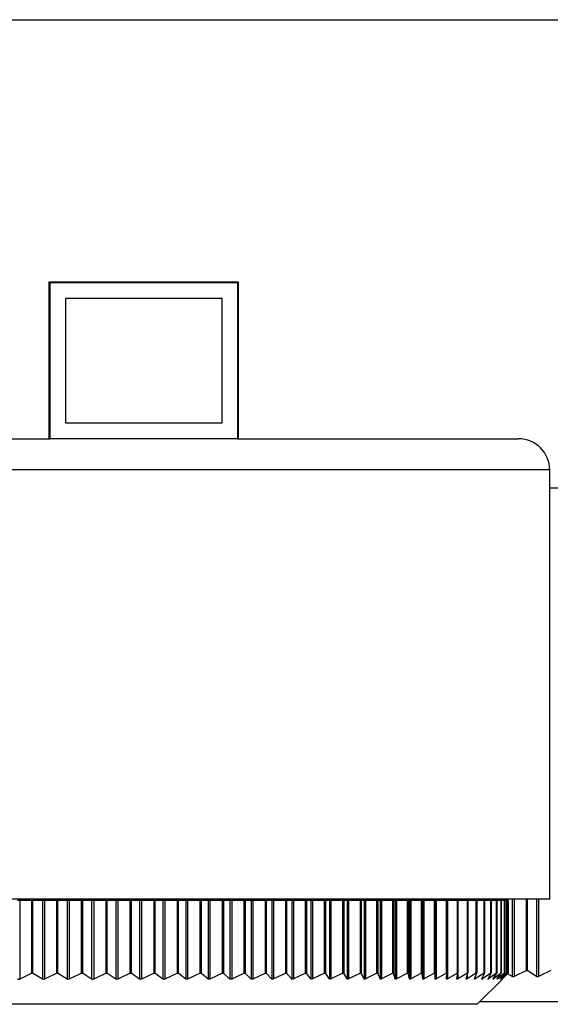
# Model space of a CAD drawing. Header units: millimetres. Extents: x 367 to 1041, y 410 to 622.
# Tile 9 of 10: x 991 to 1008, y 410 to 441. Entities that reach past the tile are written whole.
import ezdxf

# ---------------------------------------------------------------- set-up
doc = ezdxf.new("R2010")
doc.units = ezdxf.units.MM

msp = doc.modelspace()

# ---------------------------------------------------------------- linework, layer by layer
at = {"color": 7, "linetype": 'Continuous', "lineweight": 25}
for p, q in [((984.702, 441.369), (1029.702, 441.369)), ((991.702, 432.969), (997.752, 432.969)), ((991.702, 427.944), (991.702, 432.969)), ((991.727, 427.944), (991.727, 432.944)), ((991.727, 432.944), (997.727, 432.944)), ((997.727, 432.944), (997.727, 427.944)), ((997.752, 432.969), (997.752, 427.944)), ((992.227, 428.444), (992.227, 432.444)), ((992.227, 432.444), (997.227, 432.444)), ((997.227, 432.444), (997.227, 428.444)), ((997.227, 428.444), (992.227, 428.444)), ((968.727, 427.944), (991.727, 427.944)), ((997.727, 427.944), (991.727, 427.944)), ((997.727, 427.944), (1006.727, 427.944)), ((1007.727, 413.194), (1007.727, 426.944)), ((1007.727, 426.369), (1029.702, 426.369)), ((1007.727, 413.194), (967.727, 413.194)), ((990.754, 413.146), (990.685, 413.146)), ((990.754, 413.146), (990.754, 410.631)), ((991.139, 413.146), (990.754, 413.146)), ((991.139, 410.823), (991.139, 413.146)), ((991.163, 413.146), (991.139, 413.146)), ((991.163, 413.146), (991.163, 410.823)), ((991.484, 413.146), (991.163, 413.146)), ((991.29, 413.146), (991.29, 413.194)), ((991.297, 413.194), (991.297, 413.146)), ((991.484, 413.146), (991.484, 410.631)), ((991.552, 413.146), (991.484, 413.146)), ((991.552, 413.146), (991.552, 410.631)), ((991.942, 413.146), (991.552, 413.146)), ((991.942, 410.823), (991.942, 413.146)), ((991.967, 413.146), (991.942, 413.146)), ((991.967, 413.146), (991.967, 410.823)), ((992.275, 413.146), (991.967, 413.146)), ((991.98, 413.146), (991.98, 413.194)), ((991.988, 413.194), (991.988, 413.146)), ((992.275, 413.146), (992.275, 410.631)), ((992.343, 413.146), (992.275, 413.146)), ((992.343, 413.146), (992.343, 410.631)), ((992.736, 413.146), (992.343, 413.146)), ((992.689, 413.146), (992.689, 413.194)), ((992.698, 413.194), (992.698, 413.146)), ((992.736, 410.823), (992.736, 413.146)), ((992.762, 413.146), (992.736, 413.146)), ((992.762, 413.146), (992.762, 410.823)), ((993.057, 413.146), (992.762, 413.146)), ((993.057, 413.146), (993.057, 410.631)), ((993.125, 413.146), (993.057, 413.146)), ((993.125, 413.146), (993.125, 410.632)), ((993.521, 413.146), (993.125, 413.146)), ((993.415, 413.146), (993.415, 413.194)), ((993.425, 413.194), (993.425, 413.146)), ((993.521, 410.823), (993.521, 413.146)), ((993.547, 413.146), (993.521, 413.146)), ((993.547, 413.146), (993.547, 410.823)), ((993.83, 413.146), (993.547, 413.146)), ((993.83, 413.146), (993.83, 410.632)), ((993.896, 413.146), (993.83, 413.146)), ((993.896, 413.146), (993.896, 410.632)), ((994.295, 413.146), (993.896, 413.146)), ((994.158, 413.146), (994.158, 413.194)), ((994.168, 413.194), (994.168, 413.146)), ((994.295, 410.823), (994.295, 413.146)), ((994.321, 413.146), (994.295, 413.146)), ((994.321, 413.146), (994.321, 410.823)), ((994.59, 413.146), (994.321, 413.146)), ((994.59, 413.146), (994.59, 410.632)), ((994.655, 413.146), (994.59, 413.146)), ((994.655, 413.146), (994.655, 410.632)), ((995.056, 413.146), (994.655, 413.146)), ((994.915, 413.146), (994.915, 413.194)), ((994.926, 413.194), (994.926, 413.146)), ((995.056, 410.823), (995.056, 413.146)), ((995.083, 413.146), (995.056, 413.146)), ((995.083, 413.146), (995.083, 410.823)), ((995.337, 413.146), (995.083, 413.146)), ((995.337, 413.146), (995.337, 410.632)), ((995.401, 413.146), (995.337, 413.146)), ((995.401, 413.146), (995.401, 410.632)), ((995.803, 413.146), (995.401, 413.146)), ((995.685, 413.146), (995.685, 413.194)), ((995.697, 413.194), (995.697, 413.146)), ((995.803, 410.823), (995.803, 413.146)), ((995.83, 413.146), (995.803, 413.146)), ((995.83, 413.146), (995.83, 410.823)), ((996.07, 413.146), (995.83, 413.146)), ((996.07, 413.146), (996.07, 410.632)), ((996.133, 413.146), (996.07, 413.146)), ((996.133, 413.146), (996.133, 410.633)), ((996.534, 413.146), (996.133, 413.146)), ((996.466, 413.146), (996.466, 413.194)), ((996.48, 413.194), (996.48, 413.146)), ((996.534, 410.823), (996.534, 413.146)), ((996.562, 413.146), (996.534, 413.146)), ((996.562, 413.146), (996.562, 410.823)), ((996.786, 413.146), (996.562, 413.146)), ((996.786, 413.146), (996.786, 410.633)), ((996.848, 413.146), (996.786, 413.146)), ((996.848, 413.146), (996.848, 410.633)), ((997.249, 413.146), (996.848, 413.146)), ((997.249, 410.823), (997.249, 413.146)), ((997.276, 413.146), (997.249, 413.146)), ((997.258, 413.146), (997.258, 413.194)), ((997.273, 413.194), (997.273, 413.146)), ((997.276, 413.146), (997.276, 410.823)), ((997.485, 413.146), (997.276, 413.146)), ((997.485, 413.146), (997.485, 410.633)), ((997.545, 413.146), (997.485, 413.146)), ((997.545, 413.146), (997.545, 410.633)), ((997.945, 413.146), (997.545, 413.146)), ((997.945, 410.823), (997.945, 413.146)), ((997.972, 413.146), (997.945, 413.146)), ((997.972, 413.146), (997.972, 410.823)), ((998.166, 413.146), (997.972, 413.146)), ((998.058, 413.146), (998.058, 413.194)), ((998.074, 413.194), (998.074, 413.146)), ((998.166, 413.146), (998.166, 410.633)), ((998.224, 413.146), (998.166, 413.146)), ((998.224, 413.146), (998.224, 410.633)), ((998.621, 413.146), (998.224, 413.146)), ((998.621, 410.823), (998.621, 413.146)), ((998.648, 413.146), (998.621, 413.146)), ((998.648, 413.146), (998.648, 410.823)), ((998.826, 413.146), (998.648, 413.146)), ((998.826, 413.146), (998.826, 410.633)), ((998.882, 413.146), (998.826, 413.146)), ((998.866, 413.146), (998.866, 413.194)), ((998.882, 413.146), (998.882, 410.634)), ((999.276, 413.146), (998.882, 413.146)), ((998.883, 413.194), (998.883, 413.146)), ((999.276, 410.823), (999.276, 413.146)), ((999.303, 413.146), (999.276, 413.146)), ((999.303, 413.146), (999.303, 410.823)), ((999.464, 413.146), (999.303, 413.146)), ((999.464, 413.146), (999.464, 410.633)), ((999.519, 413.146), (999.464, 413.146)), ((999.519, 413.146), (999.519, 410.634)), ((999.909, 413.146), (999.519, 413.146)), ((999.679, 413.146), (999.679, 413.194)), ((999.697, 413.194), (999.697, 413.146)), ((999.909, 410.823), (999.909, 413.146)), ((999.936, 413.146), (999.909, 413.146)), ((999.936, 413.146), (999.936, 410.823)), ((1000.08, 413.146), (999.936, 413.146)), ((1000.08, 413.146), (1000.08, 410.634)), ((1000.133, 413.146), (1000.08, 413.146)), ((1000.133, 413.146), (1000.133, 410.634)), ((1000.519, 413.146), (1000.133, 413.146)), ((1000.496, 413.146), (1000.496, 413.194)), ((1000.515, 413.194), (1000.515, 413.146)), ((1000.519, 410.823), (1000.519, 413.146)), ((1000.545, 413.146), (1000.519, 413.146)), ((1000.545, 413.146), (1000.545, 410.823)), ((1000.672, 413.146), (1000.545, 413.146)), ((1000.672, 413.146), (1000.672, 410.634)), ((1000.723, 413.146), (1000.672, 413.146)), ((1000.723, 413.146), (1000.723, 410.634)), ((1001.104, 413.146), (1000.723, 413.146)), ((1001.104, 410.823), (1001.104, 413.146)), ((1001.129, 413.146), (1001.104, 413.146)), ((1001.129, 413.146), (1001.129, 410.823)), ((1001.24, 413.146), (1001.129, 413.146)), ((1001.24, 413.146), (1001.24, 410.634)), ((1001.288, 413.146), (1001.24, 413.146)), ((1001.288, 413.146), (1001.288, 410.634)), ((1001.663, 413.146), (1001.288, 413.146)), ((1001.315, 413.146), (1001.315, 413.194)), ((1001.335, 413.194), (1001.335, 413.146)), ((1001.663, 410.823), (1001.663, 413.146)), ((1001.688, 413.146), (1001.663, 413.146)), ((1001.688, 413.146), (1001.688, 410.823)), ((1001.781, 413.146), (1001.688, 413.146)), ((1001.781, 413.146), (1001.781, 410.634)), ((1001.826, 413.146), (1001.781, 413.146)), ((1001.826, 413.146), (1001.826, 410.635)), ((1002.195, 413.146), (1001.826, 413.146)), ((1002.135, 413.146), (1002.135, 413.194)), ((1002.156, 413.194), (1002.156, 413.146)), ((1002.195, 410.823), (1002.195, 413.146)), ((1002.219, 413.146), (1002.195, 413.146)), ((1002.219, 413.146), (1002.219, 410.823)), ((1002.295, 413.146), (1002.219, 413.146)), ((1002.295, 413.146), (1002.295, 410.634)), ((1002.338, 413.146), (1002.295, 413.146)), ((1002.338, 413.146), (1002.338, 410.635)), ((1002.7, 413.146), (1002.338, 413.146)), ((1002.7, 410.823), (1002.7, 413.146)), ((1002.723, 413.146), (1002.7, 413.146)), ((1002.723, 413.146), (1002.723, 410.823)), ((1002.781, 413.146), (1002.723, 413.146)), ((1002.781, 413.146), (1002.781, 410.635)), ((1002.821, 413.146), (1002.781, 413.146)), ((1002.821, 413.146), (1002.821, 410.635)), ((1003.175, 413.146), (1002.821, 413.146)), ((1002.954, 413.146), (1002.954, 413.194)), ((1002.976, 413.194), (1002.976, 413.146)), ((1003.175, 410.823), (1003.175, 413.146)), ((1003.197, 413.146), (1003.175, 413.146)), ((1003.197, 413.146), (1003.197, 410.823)), ((1003.237, 413.146), (1003.197, 413.146)), ((1003.237, 413.146), (1003.237, 410.635)), ((1003.276, 413.146), (1003.237, 413.146)), ((1003.276, 413.146), (1003.276, 410.635)), ((1003.621, 413.146), (1003.276, 413.146)), ((1003.621, 410.823), (1003.621, 413.146)), ((1003.642, 413.146), (1003.621, 413.146)), ((1003.642, 413.146), (1003.642, 410.823)), ((1003.664, 413.146), (1003.642, 413.146)), ((1003.664, 413.146), (1003.664, 410.635)), ((1003.7, 413.146), (1003.664, 413.146)), ((1003.7, 413.146), (1003.7, 410.635)), ((1004.036, 413.146), (1003.7, 413.146)), ((1003.771, 413.146), (1003.771, 413.194)), ((1003.794, 413.194), (1003.794, 413.146)), ((1004.036, 410.823), (1004.036, 413.146)), ((1004.056, 413.146), (1004.036, 413.146)), ((1004.056, 413.146), (1004.056, 410.823)), ((1004.06, 413.146), (1004.056, 413.146)), ((1004.06, 413.146), (1004.06, 410.635)), ((1004.093, 413.146), (1004.06, 413.146)), ((1004.093, 413.146), (1004.093, 410.635)), ((1004.42, 413.146), (1004.093, 413.146)), ((1004.42, 410.823), (1004.42, 413.146)), ((1004.438, 413.146), (1004.42, 413.146)), ((1004.438, 413.146), (1004.438, 410.823)), ((1004.455, 413.146), (1004.438, 413.146)), ((1004.455, 413.146), (1004.455, 410.635)), ((1004.771, 413.146), (1004.455, 413.146)), ((1004.584, 413.146), (1004.584, 413.194)), ((1004.607, 413.194), (1004.607, 413.146)), ((1004.771, 410.823), (1004.771, 413.146)), ((1004.788, 413.146), (1004.771, 413.146)), ((1004.788, 413.146), (1004.788, 410.823)), ((1005.09, 413.146), (1004.788, 413.146)), ((1005.09, 410.823), (1005.09, 413.146)), ((1005.105, 413.146), (1005.09, 413.146)), ((1005.105, 413.146), (1005.105, 410.823)), ((1005.375, 413.146), (1005.105, 413.146)), ((1005.375, 410.823), (1005.375, 413.146)), ((1005.389, 413.146), (1005.375, 413.146)), ((1005.389, 413.146), (1005.389, 410.823)), ((1005.626, 413.146), (1005.389, 413.146)), ((1005.391, 413.146), (1005.391, 413.194)), ((1005.416, 413.194), (1005.416, 413.146)), ((1005.626, 410.823), (1005.626, 413.146)), ((1005.638, 413.146), (1005.626, 413.146)), ((1005.638, 413.146), (1005.638, 410.823)), ((1005.843, 413.146), (1005.638, 413.146)), ((1005.843, 410.823), (1005.843, 413.146)), ((1005.853, 413.146), (1005.843, 413.146)), ((1005.853, 413.146), (1005.853, 410.823)), ((1006.025, 413.146), (1005.853, 413.146)), ((1006.025, 410.823), (1006.025, 413.146)), ((1006.033, 413.146), (1006.025, 413.146)), ((1006.033, 413.146), (1006.033, 410.823)), ((1006.171, 413.146), (1006.033, 413.146)), ((1006.171, 410.823), (1006.171, 413.146)), ((1006.178, 413.146), (1006.171, 413.146)), ((1006.178, 413.146), (1006.178, 410.823)), ((1006.282, 413.146), (1006.178, 413.146)), ((1006.192, 413.146), (1006.192, 413.194)), ((1006.217, 413.194), (1006.217, 413.146)), ((1006.282, 410.823), (1006.282, 413.146)), ((1006.287, 413.146), (1006.282, 413.146)), ((1006.287, 413.146), (1006.287, 410.823)), ((1006.357, 413.146), (1006.287, 413.146)), ((1006.357, 410.823), (1006.357, 413.146)), ((1006.36, 413.146), (1006.357, 413.146)), ((1006.36, 413.146), (1006.36, 410.823)), ((1006.396, 413.146), (1006.36, 413.146)), ((1006.396, 410.823), (1006.396, 413.146)), ((1006.397, 413.146), (1006.396, 413.146)), ((1006.397, 413.146), (1006.397, 410.823)), ((1006.399, 413.146), (1006.397, 413.146)), ((1006.399, 410.823), (1006.399, 413.146)), ((1006.983, 410.906), (1006.983, 413.194)), ((1007.009, 413.194), (1007.009, 410.906)), ((991.139, 410.823), (990.754, 410.631)), ((991.139, 410.823), (991.163, 410.823)), ((991.484, 410.631), (991.163, 410.823)), ((991.942, 410.823), (991.552, 410.631)), ((991.942, 410.823), (991.967, 410.823)), ((992.275, 410.631), (991.967, 410.823)), ((992.736, 410.823), (992.343, 410.631)), ((992.736, 410.823), (992.762, 410.823)), ((993.057, 410.631), (992.762, 410.823)), ((993.521, 410.823), (993.125, 410.632)), ((993.521, 410.823), (993.547, 410.823)), ((993.83, 410.632), (993.547, 410.823)), ((994.295, 410.823), (993.896, 410.632)), ((994.295, 410.823), (994.321, 410.823)), ((994.59, 410.632), (994.321, 410.823)), ((995.056, 410.823), (994.655, 410.632)), ((995.056, 410.823), (995.083, 410.823)), ((995.337, 410.632), (995.083, 410.823)), ((995.803, 410.823), (995.401, 410.632)), ((995.803, 410.823), (995.83, 410.823)), ((996.07, 410.632), (995.83, 410.823)), ((996.534, 410.823), (996.133, 410.633)), ((996.534, 410.823), (996.562, 410.823)), ((996.786, 410.633), (996.562, 410.823)), ((997.249, 410.823), (996.848, 410.633)), ((997.249, 410.823), (997.276, 410.823)), ((997.485, 410.633), (997.276, 410.823)), ((997.945, 410.823), (997.545, 410.633)), ((997.945, 410.823), (997.972, 410.823)), ((998.166, 410.633), (997.972, 410.823)), ((998.621, 410.823), (998.224, 410.633)), ((998.621, 410.823), (998.648, 410.823)), ((998.826, 410.633), (998.648, 410.823)), ((999.276, 410.823), (998.882, 410.634)), ((999.276, 410.823), (999.303, 410.823)), ((999.464, 410.633), (999.303, 410.823)), ((999.909, 410.823), (999.519, 410.634)), ((999.909, 410.823), (999.936, 410.823)), ((1000.08, 410.634), (999.936, 410.823)), ((1000.519, 410.823), (1000.133, 410.634)), ((1000.519, 410.823), (1000.545, 410.823)), ((1000.672, 410.634), (1000.545, 410.823)), ((1001.104, 410.823), (1000.723, 410.634)), ((1001.104, 410.823), (1001.129, 410.823)), ((1001.24, 410.634), (1001.129, 410.823)), ((1001.663, 410.823), (1001.288, 410.634)), ((1001.663, 410.823), (1001.688, 410.823)), ((1001.781, 410.634), (1001.688, 410.823)), ((1002.195, 410.823), (1001.826, 410.635)), ((1002.195, 410.823), (1002.219, 410.823)), ((1002.295, 410.634), (1002.219, 410.823)), ((1002.7, 410.823), (1002.338, 410.635)), ((1002.7, 410.823), (1002.723, 410.823)), ((1002.781, 410.635), (1002.723, 410.823)), ((1003.175, 410.823), (1002.821, 410.635)), ((1003.175, 410.823), (1003.197, 410.823)), ((1003.237, 410.635), (1003.197, 410.823)), ((1003.621, 410.823), (1003.276, 410.635)), ((1003.621, 410.823), (1003.642, 410.823)), ((1003.664, 410.635), (1003.642, 410.823)), ((1004.036, 410.823), (1003.7, 410.635)), ((1004.036, 410.823), (1004.056, 410.823)), ((1004.06, 410.635), (1004.056, 410.823)), ((1004.42, 410.823), (1004.093, 410.635)), ((1004.42, 410.823), (1004.438, 410.823)), ((1004.425, 410.635), (1004.438, 410.823)), ((1004.771, 410.823), (1004.455, 410.635)), ((1004.758, 410.635), (1004.788, 410.823)), ((1004.771, 410.823), (1004.788, 410.823)), ((1005.09, 410.823), (1004.785, 410.636)), ((1005.057, 410.635), (1005.105, 410.823)), ((1005.375, 410.823), (1005.082, 410.636)), ((1005.09, 410.823), (1005.105, 410.823)), ((1005.323, 410.636), (1005.389, 410.823)), ((1005.626, 410.823), (1005.345, 410.636)), ((1005.375, 410.823), (1005.389, 410.823)), ((1005.555, 410.636), (1005.638, 410.823)), ((1005.843, 410.823), (1005.574, 410.636)), ((1005.626, 410.823), (1005.638, 410.823)), ((1005.753, 410.636), (1005.853, 410.823)), ((1006.025, 410.823), (1005.769, 410.636)), ((1005.843, 410.823), (1005.853, 410.823)), ((1005.916, 410.636), (1006.033, 410.823)), ((1006.171, 410.823), (1005.929, 410.636)), ((1006.025, 410.823), (1006.033, 410.823)), ((1006.044, 410.636), (1006.178, 410.823)), ((1006.282, 410.823), (1006.054, 410.636)), ((1006.137, 410.636), (1006.287, 410.823)), ((1006.357, 410.823), (1006.143, 410.636)), ((1006.171, 410.823), (1006.178, 410.823)), ((1006.194, 410.636), (1006.36, 410.823)), ((1006.396, 410.823), (1006.197, 410.636)), ((1006.215, 410.636), (1006.397, 410.823)), ((1006.399, 410.823), (1006.215, 410.636)), ((1006.282, 410.823), (1006.287, 410.823)), ((1006.357, 410.823), (1006.36, 410.823)), ((1006.521, 410.714), (1006.379, 410.804)), ((1006.396, 410.823), (1006.397, 410.823)), ((1006.983, 410.906), (1006.589, 410.715)), ((1006.983, 410.906), (1007.009, 410.906)), ((1007.3, 410.715), (1007.009, 410.906)), ((1007.765, 410.906), (1007.367, 410.715)), ((1005.402, 409.823), (1006.221, 410.642)), ((1005.402, 409.823), (970.088, 409.823)), ((1019.402, 409.906), (1005.486, 409.906))]:
    msp.add_line(p, q, dxfattribs=at)
at = {"color": 8, "linetype": 'Continuous', "lineweight": 25}
for p, q in [((1007.727, 426.944), (967.727, 426.944)), ((991.044, 413.194), (991.044, 413.146)), ((991.101, 413.194), (991.101, 413.146)), ((991.716, 413.194), (991.716, 413.146)), ((991.775, 413.194), (991.775, 413.146)), ((992.408, 413.194), (992.408, 413.146)), ((992.469, 413.194), (992.469, 413.146)), ((993.118, 413.194), (993.118, 413.146)), ((993.18, 413.194), (993.18, 413.146)), ((993.845, 413.194), (993.845, 413.146)), ((993.908, 413.194), (993.908, 413.146)), ((994.587, 413.194), (994.587, 413.146)), ((994.651, 413.194), (994.651, 413.146)), ((995.342, 413.194), (995.342, 413.146)), ((995.408, 413.194), (995.408, 413.146)), ((996.11, 413.194), (996.11, 413.146)), ((996.177, 413.194), (996.177, 413.146)), ((996.889, 413.194), (996.889, 413.146)), ((996.956, 413.194), (996.956, 413.146)), ((997.677, 413.194), (997.677, 413.146)), ((997.745, 413.194), (997.745, 413.146)), ((998.473, 413.194), (998.473, 413.146)), ((998.542, 413.194), (998.542, 413.146)), ((999.275, 413.194), (999.275, 413.146)), ((999.344, 413.194), (999.344, 413.146)), ((1000.082, 413.194), (1000.082, 413.146)), ((1000.152, 413.194), (1000.152, 413.146)), ((1000.892, 413.194), (1000.892, 413.146)), ((1000.962, 413.194), (1000.962, 413.146)), ((1001.704, 413.194), (1001.704, 413.146)), ((1001.774, 413.194), (1001.774, 413.146)), ((1002.516, 413.194), (1002.516, 413.146)), ((1002.586, 413.194), (1002.586, 413.146)), ((1003.326, 413.194), (1003.326, 413.146)), ((1003.396, 413.194), (1003.396, 413.146)), ((1004.133, 413.194), (1004.133, 413.146)), ((1004.203, 413.194), (1004.203, 413.146)), ((1004.936, 413.194), (1004.936, 413.146)), ((1005.005, 413.194), (1005.005, 413.146)), ((1005.732, 413.194), (1005.732, 413.146)), ((1005.801, 413.194), (1005.801, 413.146)), ((1006.521, 413.194), (1006.521, 410.714)), ((1006.589, 413.194), (1006.589, 410.715)), ((1007.3, 413.194), (1007.3, 410.715)), ((1007.367, 413.194), (1007.367, 410.715)), ((1004.785, 410.804), (1004.785, 410.636)), ((1005.082, 410.731), (1005.082, 410.636)), ((1005.345, 410.697), (1005.345, 410.636)), ((1005.574, 410.678), (1005.574, 410.636)), ((1005.769, 410.665), (1005.769, 410.636)), ((1005.929, 410.656), (1005.929, 410.636)), ((1006.054, 410.649), (1006.054, 410.636)), ((1006.143, 410.644), (1006.143, 410.636)), ((1006.197, 410.64), (1006.197, 410.636))]:
    msp.add_line(p, q, dxfattribs=at)
at = {"color": 7, "linetype": 'Continuous', "lineweight": 25}
msp.add_arc((1006.727, 426.944), 1, 0, 90, dxfattribs=at)
for points, knots in [([(990.754, 410.631), (990.748, 410.628), (990.736, 410.623), (990.716, 410.621), (990.699, 410.624), (990.689, 410.628), (990.685, 410.63)], [0, 0, 0, 0, 0.26397, 0.530865, 0.777293, 1, 1, 1, 1]), ([(991.552, 410.631), (991.546, 410.629), (991.534, 410.624), (991.514, 410.622), (991.497, 410.624), (991.488, 410.629), (991.484, 410.631)], [0, 0, 0, 0, 0.263992, 0.530883, 0.777309, 1, 1, 1, 1]), ([(992.343, 410.631), (992.337, 410.629), (992.324, 410.624), (992.305, 410.622), (992.288, 410.624), (992.279, 410.629), (992.275, 410.631)], [0, 0, 0, 0, 0.2640107, 0.5308981, 0.7773223, 1, 1, 1, 1]), ([(993.125, 410.632), (993.118, 410.629), (993.106, 410.624), (993.087, 410.622), (993.07, 410.625), (993.061, 410.629), (993.057, 410.631)], [0, 0, 0, 0, 0.264026, 0.53091, 0.777333, 1, 1, 1, 1]), ([(993.896, 410.632), (993.89, 410.629), (993.877, 410.624), (993.858, 410.622), (993.841, 410.625), (993.833, 410.629), (993.83, 410.632)], [0, 0, 0, 0, 0.264039, 0.53092, 0.777342, 1, 1, 1, 1]), ([(994.655, 410.632), (994.649, 410.63), (994.637, 410.625), (994.618, 410.623), (994.601, 410.625), (994.594, 410.63), (994.59, 410.632)], [0, 0, 0, 0, 0.264049, 0.530928, 0.777348, 1, 1, 1, 1]), ([(995.401, 410.632), (995.395, 410.63), (995.383, 410.625), (995.364, 410.623), (995.348, 410.625), (995.341, 410.63), (995.337, 410.632)], [0, 0, 0, 0, 0.264056, 0.530933, 0.777352, 1, 1, 1, 1]), ([(996.133, 410.633), (996.126, 410.63), (996.114, 410.625), (996.095, 410.623), (996.08, 410.626), (996.073, 410.63), (996.07, 410.632)], [0, 0, 0, 0, 0.264061, 0.530935, 0.777354, 1, 1, 1, 1]), ([(996.848, 410.633), (996.841, 410.63), (996.829, 410.625), (996.811, 410.623), (996.796, 410.626), (996.79, 410.63), (996.786, 410.633)], [0, 0, 0, 0, 0.264063, 0.530936, 0.777354, 1, 1, 1, 1]), ([(997.545, 410.633), (997.539, 410.631), (997.527, 410.626), (997.509, 410.624), (997.494, 410.626), (997.488, 410.631), (997.485, 410.633)], [0, 0, 0, 0, 0.264062, 0.530934, 0.777352, 1, 1, 1, 1]), ([(998.224, 410.633), (998.217, 410.631), (998.205, 410.626), (998.188, 410.624), (998.174, 410.626), (998.168, 410.631), (998.166, 410.633)], [0, 0, 0, 0, 0.264059, 0.530931, 0.777348, 1, 1, 1, 1]), ([(998.882, 410.634), (998.876, 410.631), (998.864, 410.626), (998.847, 410.624), (998.833, 410.627), (998.828, 410.631), (998.826, 410.633)], [0, 0, 0, 0, 0.264054, 0.530925, 0.777342, 1, 1, 1, 1]), ([(999.519, 410.634), (999.513, 410.631), (999.501, 410.626), (999.484, 410.624), (999.471, 410.627), (999.467, 410.631), (999.464, 410.633)], [0, 0, 0, 0, 0.264046, 0.530917, 0.777334, 1, 1, 1, 1]), ([(1000.133, 410.634), (1000.127, 410.631), (1000.115, 410.626), (1000.099, 410.624), (1000.087, 410.627), (1000.082, 410.632), (1000.08, 410.634)], [0, 0, 0, 0, 0.264035, 0.530906, 0.777323, 1, 1, 1, 1]), ([(1000.723, 410.634), (1000.717, 410.632), (1000.705, 410.627), (1000.69, 410.625), (1000.678, 410.627), (1000.674, 410.632), (1000.672, 410.634)], [0, 0, 0, 0, 0.264022, 0.530893, 0.777311, 1, 1, 1, 1]), ([(1001.288, 410.634), (1001.282, 410.632), (1001.27, 410.627), (1001.256, 410.625), (1001.245, 410.627), (1001.241, 410.632), (1001.24, 410.634)], [0, 0, 0, 0, 0.264006, 0.530878, 0.777296, 1, 1, 1, 1]), ([(1001.826, 410.635), (1001.821, 410.632), (1001.81, 410.627), (1001.795, 410.625), (1001.785, 410.628), (1001.782, 410.632), (1001.781, 410.634)], [0, 0, 0, 0, 0.263987, 0.530861, 0.777279, 1, 1, 1, 1]), ([(1002.338, 410.635), (1002.333, 410.632), (1002.322, 410.627), (1002.308, 410.625), (1002.299, 410.628), (1002.296, 410.632), (1002.295, 410.634)], [0, 0, 0, 0, 0.263964, 0.53084, 0.777259, 1, 1, 1, 1]), ([(1002.821, 410.635), (1002.816, 410.632), (1002.805, 410.627), (1002.792, 410.625), (1002.784, 410.628), (1002.782, 410.632), (1002.781, 410.635)], [0, 0, 0, 0, 0.263939, 0.530817, 0.777237, 1, 1, 1, 1]), ([(1003.276, 410.635), (1003.271, 410.633), (1003.26, 410.628), (1003.248, 410.626), (1003.24, 410.628), (1003.238, 410.633), (1003.237, 410.635)], [0, 0, 0, 0, 0.263909, 0.53079, 0.777212, 1, 1, 1, 1]), ([(1003.7, 410.635), (1003.695, 410.633), (1003.685, 410.628), (1003.673, 410.626), (1003.666, 410.628), (1003.665, 410.633), (1003.664, 410.635)], [0, 0, 0, 0, 0.263876, 0.530761, 0.777184, 1, 1, 1, 1]), ([(1004.093, 410.635), (1004.089, 410.633), (1004.079, 410.628), (1004.068, 410.626), (1004.062, 410.628), (1004.061, 410.633), (1004.06, 410.635)], [0, 0, 0, 0, 0.263839, 0.530727, 0.777152, 1, 1, 1, 1]), ([(1004.455, 410.635), (1004.451, 410.633), (1004.441, 410.628), (1004.431, 410.626), (1004.426, 410.629), (1004.425, 410.633), (1004.425, 410.635)], [0, 0, 0, 0, 0.263796, 0.53069, 0.777116, 1, 1, 1, 1]), ([(1004.785, 410.636), (1004.78, 410.633), (1004.771, 410.628), (1004.762, 410.626), (1004.757, 410.629), (1004.757, 410.633), (1004.758, 410.635)], [0, 0, 0, 0, 0.263748, 0.530647, 0.777077, 1, 1, 1, 1]), ([(1005.082, 410.636), (1005.077, 410.633), (1005.069, 410.628), (1005.06, 410.626), (1005.056, 410.629), (1005.057, 410.633), (1005.057, 410.635)], [0, 0, 0, 0, 0.263694, 0.5306, 0.777033, 1, 1, 1, 1]), ([(1005.345, 410.636), (1005.341, 410.633), (1005.333, 410.628), (1005.325, 410.626), (1005.322, 410.629), (1005.323, 410.633), (1005.323, 410.636)], [0, 0, 0, 0, 0.263633, 0.530547, 0.776983, 1, 1, 1, 1]), ([(1005.574, 410.636), (1005.57, 410.633), (1005.562, 410.628), (1005.555, 410.626), (1005.553, 410.629), (1005.555, 410.633), (1005.555, 410.636)], [0, 0, 0, 0, 0.2635639, 0.5304874, 0.7769272, 1, 1, 1, 1]), ([(1005.769, 410.636), (1005.765, 410.633), (1005.758, 410.628), (1005.752, 410.626), (1005.75, 410.629), (1005.752, 410.634), (1005.753, 410.636)], [0, 0, 0, 0, 0.263486, 0.53042, 0.776864, 1, 1, 1, 1]), ([(1005.929, 410.636), (1005.925, 410.634), (1005.918, 410.629), (1005.913, 410.627), (1005.912, 410.629), (1005.915, 410.634), (1005.916, 410.636)], [0, 0, 0, 0, 0.263611, 0.530521, 0.776955, 1, 1, 1, 1]), ([(1006.054, 410.636), (1006.05, 410.634), (1006.044, 410.629), (1006.039, 410.627), (1006.04, 410.629), (1006.043, 410.634), (1006.044, 410.636)], [0, 0, 0, 0, 0.26367, 0.530567, 0.776996, 1, 1, 1, 1]), ([(1006.143, 410.636), (1006.14, 410.634), (1006.134, 410.629), (1006.13, 410.627), (1006.131, 410.629), (1006.135, 410.634), (1006.137, 410.636)], [0, 0, 0, 0, 0.263721, 0.530607, 0.777031, 1, 1, 1, 1]), ([(1006.197, 410.636), (1006.194, 410.634), (1006.189, 410.629), (1006.186, 410.627), (1006.188, 410.629), (1006.192, 410.634), (1006.194, 410.636)], [0, 0, 0, 0, 0.263767, 0.530642, 0.777061, 1, 1, 1, 1]), ([(1006.215, 410.636), (1006.213, 410.634), (1006.208, 410.629), (1006.206, 410.627), (1006.208, 410.629), (1006.213, 410.634), (1006.215, 410.636)], [0, 0, 0, 0, 0.263806, 0.530672, 0.777087, 1, 1, 1, 1]), ([(1006.589, 410.715), (1006.583, 410.712), (1006.57, 410.707), (1006.551, 410.705), (1006.534, 410.708), (1006.525, 410.712), (1006.521, 410.714)], [0, 0, 0, 0, 0.264011, 0.530898, 0.777322, 1, 1, 1, 1]), ([(1007.367, 410.715), (1007.361, 410.712), (1007.349, 410.707), (1007.329, 410.705), (1007.313, 410.708), (1007.304, 410.712), (1007.3, 410.715)], [0, 0, 0, 0, 0.264026, 0.53091, 0.777333, 1, 1, 1, 1])]:
    msp.add_open_spline(points, degree=3, knots=knots, dxfattribs=at)

doc.saveas('drawing.dxf')
